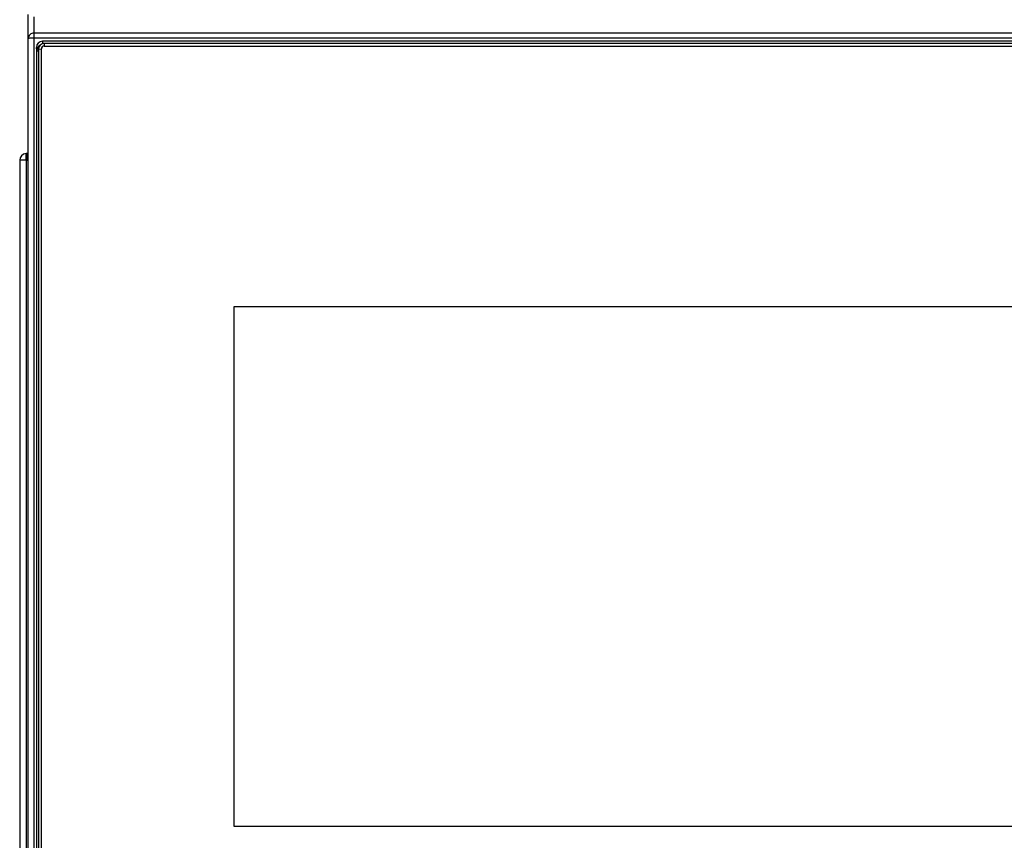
# Model space of a CAD drawing. Header units: millimetres. Extents: x 0 to 287, y 0 to 200.
# Tile 16 of 49: x 28 to 45, y 157 to 171. Entities that reach past the tile are written whole.
import ezdxf

# ---------------------------------------------------------------- set-up
doc = ezdxf.new("R2010")
doc.units = ezdxf.units.MM
doc.layers.add('130.667_BW4C_CTM', color=7, linetype='Continuous')
doc.layers.add('Standard', color=7, linetype='Continuous')

# ---------------------------------------------------------------- blocks, each defined once
blk = doc.blocks.new('SE')
at = {"layer": '130.667_BW4C_CTM', "color": 7, "linetype": 'Continuous'}
for p, q in [((28.353, 170.718), (28.353, 171.14)), ((28.453, 171.101), (28.453, 170.818)), ((28.353, 154.525), (28.353, 170.718)), ((28.453, 170.818), (50.753, 170.818)), ((28.453, 170.818), (28.453, 170.73)), ((28.453, 170.73), (28.453, 154.537)), ((50.753, 170.73), (28.453, 170.73)), ((28.603, 170.674), (28.603, 170.629)), ((50.603, 170.674), (28.603, 170.674)), ((28.495, 170.566), (28.495, 154.686)), ((28.503, 170.51), (28.495, 170.566)), ((28.503, 154.645), (28.503, 170.51)), ((28.533, 170.534), (28.583, 170.54)), ((28.533, 170.534), (28.533, 154.713)), ((28.583, 154.719), (28.583, 170.54)), ((28.633, 170.634), (28.633, 170.59)), ((50.573, 170.634), (28.633, 170.634)), ((28.633, 170.59), (50.573, 170.59)), ((28.321, 168.587), (28.203, 168.587)), ((28.203, 168.587), (28.203, 147.173)), ((28.314, 168.603), (28.314, 168.704)), ((28.321, 168.705), (28.328, 168.705)), ((28.321, 168.704), (28.321, 168.587)), ((28.321, 147.173), (28.321, 168.587)), ((28.321, 168.587), (28.353, 168.587)), ((28.353, 168.705), (28.328, 168.705)), ((31.963, 156.913), (31.963, 166.024)), ((31.963, 166.024), (47.243, 166.024)), ((31.963, 166.024), (47.243, 166.024)), ((47.243, 156.913), (31.963, 156.913))]:
    blk.add_line(p, q, dxfattribs=at)
for centre, radius, start, end in [((28.321, 168.587), 0.118, 93.4355, 180), ((28.321, 168.587), 0.018, 113.1311, 180), ((28.321, 168.587), 0.118, 90, 93.4355), ((28.321, 168.587), 0.018, 90, 113.1311), ((28.328, 168.587), 0.118, 90, 93.4355)]:
    blk.add_arc(centre, radius, start, end, dxfattribs=at)
for centre, major_axis, ratio, start_param, end_param in [((28.453, 170.718), (0.1, 0), 0.999391, 1.570796, 3.141593), ((28.453, 170.718), (0.1, 0), 0.121869, 1.570796, 3.141593), ((28.603, 170.566), (-0.108, 0), 0.992546, 4.712389, 6.283185), ((28.603, 170.51), (-0.0998, 0), 0.992546, 5.199807, 6.283185), ((28.533, 170.51), (-0.03, 0), 0.121869, 0.017453, 1.570796), ((28.633, 170.534), (0.1, 0), 0.992546, 1.570796, 3.141593), ((28.633, 170.54), (-0.05, 0), 0.992546, 4.712389, 6.283185)]:
    blk.add_ellipse(centre, major_axis=major_axis, ratio=ratio, start_param=start_param, end_param=end_param, dxfattribs=at)

msp = doc.modelspace()

# ---------------------------------------------------------------- block references
at = {"layer": 'Standard'}
msp.add_blockref('SE', (0, 0), dxfattribs=at)

doc.saveas('drawing.dxf')
